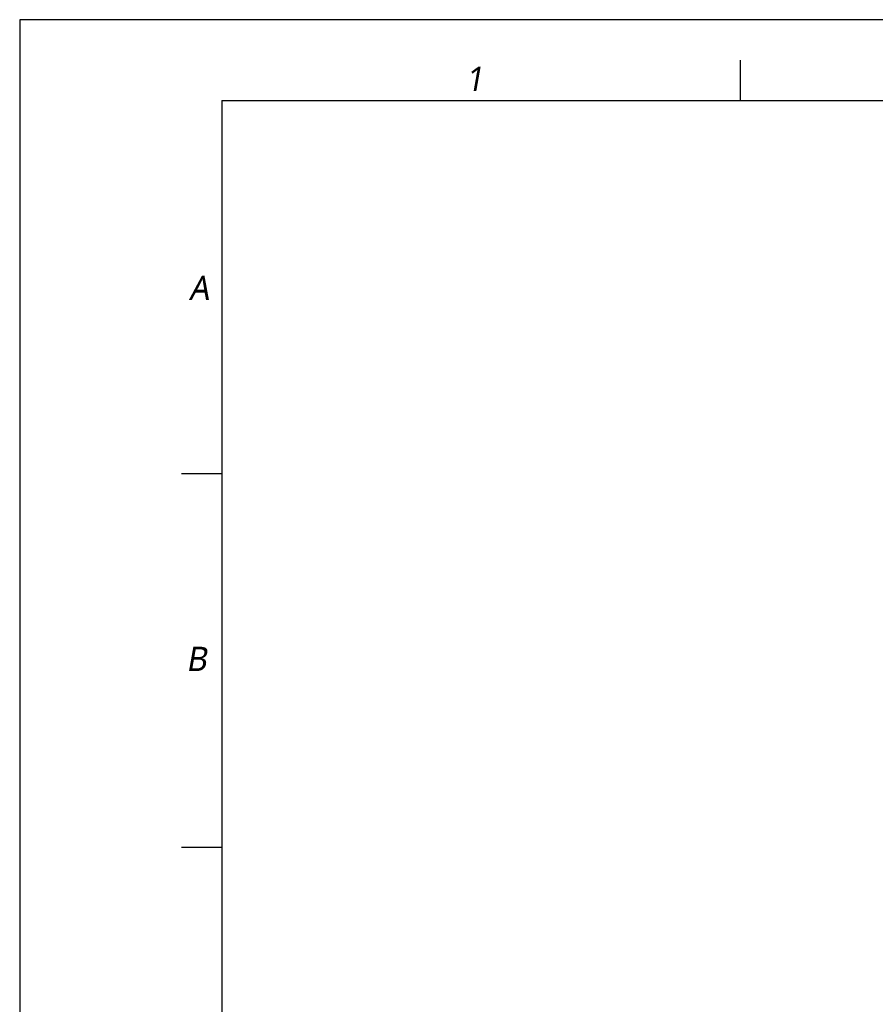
# Model space of a CAD drawing. Header units: millimetres. Extents: x 0 to 2550, y 0 to 1188.
# Tile 184 of 218: x 870 to 1293, y 701 to 1188. Entities that reach past the tile are written whole.
import ezdxf

# ---------------------------------------------------------------- set-up
doc = ezdxf.new("R2010")
doc.units = ezdxf.units.MM
doc.header["$LTSCALE"] = 46.255
doc.layers.get('0').update_dxf_attribs({"linetype": 'CONTINUOUS'})
doc.styles.add('TEXTSTYLE_2', font='malgun.ttf')

# ---------------------------------------------------------------- blocks, each defined once
blk = doc.blocks.new('DD')
at = {"color": 134}
for p, q in [((594.44, 1913.33), (594.44, 1946.67)), ((166.67, 1605.56), (133.33, 1605.56)), ((166.67, 1297.78), (133.33, 1297.78))]:
    blk.add_line(p, q, dxfattribs=at)
at = {"color": 7}
for q in [(166.67, 66.67), (2733.33, 1913.33)]:
    blk.add_line((166.67, 1913.33), q, dxfattribs=at)
at = {"color": 134, "style": 'TEXTSTYLE_2', "oblique": 10}
for s, p in [('1', (367.28, 1921.27)), ('A', (139.45, 1748.9)), ('B', (137.12, 1443.15))]:
    blk.add_text(s, height=20, dxfattribs=at).set_placement(p)

msp = doc.modelspace()

# ---------------------------------------------------------------- linework, layer by layer
at = {"color": 4}
msp.add_lwpolyline([(870, 0), (2550, 0), (2550, 1188), (870, 1188)], close=True, dxfattribs=at)

# ---------------------------------------------------------------- block references
at = {"xscale": 0.6, "yscale": 0.6, "zscale": 0.6}
msp.add_blockref('DD', (870, 0), dxfattribs=at)

doc.saveas('drawing.dxf')
